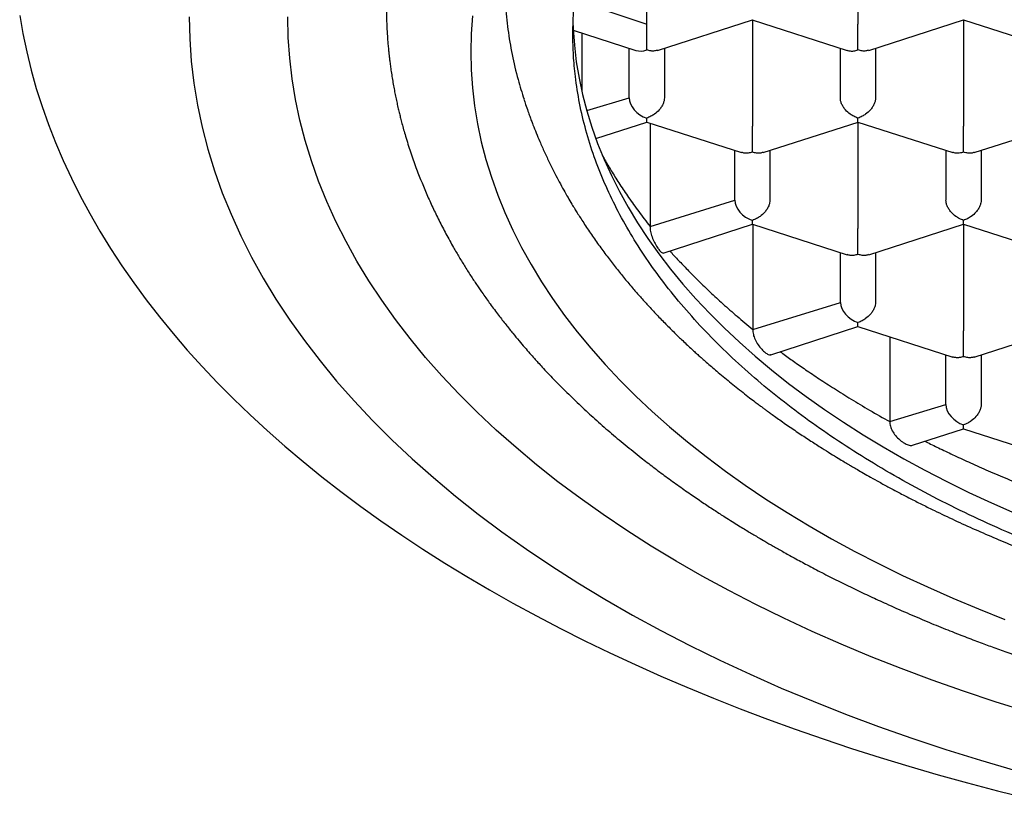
# Model space of a CAD drawing. Header units: millimetres. Extents: x 8 to 888, y 12 to 898.
# Tile 31 of 59: x 370.41 to 377.4, y 772.7 to 778.23. Entities that reach past the tile are written whole.
import ezdxf

# ---------------------------------------------------------------- set-up
doc = ezdxf.new("R2010")
doc.units = ezdxf.units.MM

msp = doc.modelspace()

# ---------------------------------------------------------------- linework, layer by layer
at = {"color": 7, "linetype": 'Continuous', "lineweight": 30}
for p, q in [((374.8629, 778.197), (374.8629, 778.9535)), ((376.3629, 778.9535), (376.3629, 778.197)), ((374.3513, 778.3679), (374.8629, 778.197)), ((374.8629, 778.0127), (374.8629, 778.197)), ((374.9393, 778.0096), (375.6135, 778.2273)), ((375.6125, 778.2272), (376.2867, 778.0096)), ((375.6129, 778.2271), (375.6129, 777.4706)), ((376.4393, 778.0096), (377.1135, 778.2273)), ((377.1125, 778.2272), (377.7867, 778.0096)), ((377.1129, 778.2271), (377.1129, 777.4706)), ((374.3412, 778.1534), (374.7861, 778.0098)), ((374.401, 778.1341), (374.401, 777.7199)), ((374.7379, 777.6724), (374.7379, 778.0253)), ((374.9879, 778.0253), (374.9879, 777.6724)), ((376.2379, 777.6724), (376.2379, 778.0253)), ((376.4879, 778.0253), (376.4879, 777.6724)), ((374.4382, 777.5823), (374.7379, 777.6724)), ((374.5002, 777.3836), (374.8629, 777.5007)), ((374.8629, 777.5007), (374.8629, 777.5284)), ((374.8629, 777.5007), (375.5365, 777.2832)), ((374.8863, 777.4931), (374.8863, 776.7592)), ((375.6893, 777.2832), (376.3635, 777.5009)), ((376.3625, 777.5008), (377.0365, 777.2832)), ((376.3629, 777.5007), (376.3629, 776.7442)), ((377.1893, 777.2832), (377.8635, 777.5009)), ((375.4879, 776.946), (375.4879, 777.2989)), ((375.7379, 777.2989), (375.7379, 776.946)), ((376.9879, 777.2989), (376.9879, 776.946)), ((377.2379, 777.2989), (377.2379, 776.946)), ((374.8863, 776.7592), (375.4879, 776.946)), ((374.9806, 776.5701), (375.6129, 776.7743)), ((375.6129, 776.7743), (375.6129, 776.802)), ((375.6129, 776.7743), (376.2865, 776.5568)), ((375.6164, 776.7732), (375.6164, 776.0264)), ((376.4393, 776.5568), (377.1135, 776.7745)), ((377.1125, 776.7744), (377.7865, 776.5568)), ((377.1129, 776.7743), (377.1129, 776.0178)), ((376.2379, 776.2196), (376.2379, 776.5725)), ((376.4879, 776.5725), (376.4879, 776.2196)), ((375.6164, 776.0264), (376.2379, 776.2196)), ((376.3629, 776.0479), (376.3629, 776.0756)), ((375.743, 775.8477), (376.3629, 776.0479)), ((376.3629, 776.0479), (377.0365, 775.8304)), ((377.1893, 775.8304), (377.8635, 776.048)), ((376.589, 775.9749), (376.589, 775.3718)), ((376.9879, 775.4932), (376.9879, 775.8461)), ((377.2379, 775.8461), (377.2379, 775.4932)), ((376.589, 775.3718), (376.9879, 775.4932)), ((376.7503, 775.2044), (377.1129, 775.3215)), ((377.1129, 775.3215), (377.1129, 775.3492)), ((377.1129, 775.3215), (377.7861, 775.1041))]:
    msp.add_line(p, q, dxfattribs=at)
at = {"color": 7, "linetype": 'Continuous', "lineweight": 30, "flags": 128}
for points in [[(370.409, 778.2588), (370.4318, 778.1286), (370.4591, 777.9987), (370.4909, 777.8692), (370.5272, 777.74), (370.568, 777.6112), (370.6133, 777.4829), (370.6631, 777.3551), (370.7173, 777.2279), (370.7759, 777.1013), (370.8389, 776.9753), (370.9063, 776.8501), (370.9781, 776.7256), (371.0542, 776.6019), (371.1345, 776.4791), (371.2192, 776.3572), (371.3081, 776.2362), (371.4011, 776.1163), (371.4984, 775.9973), (371.5997, 775.8795), (371.7052, 775.7627), (371.8147, 775.6472), (371.9282, 775.5328), (372.0457, 775.4197), (372.1671, 775.3079), (372.2923, 775.1975), (372.4214, 775.0884), (372.5543, 774.9808), (372.6909, 774.8747), (372.8311, 774.77), (372.975, 774.6669), (373.1225, 774.5654), (373.2734, 774.4655), (373.4278, 774.3673), (373.5856, 774.2707), (373.7468, 774.176), (373.9112, 774.0829), (374.0788, 773.9917), (374.2496, 773.9024), (374.4234, 773.8149), (374.6003, 773.7293), (374.7801, 773.6457), (374.9628, 773.5641), (375.1483, 773.4844), (375.3366, 773.4068), (375.5275, 773.3313), (375.721, 773.2578), (375.9171, 773.1865), (376.1156, 773.1173), (376.3164, 773.0503), (376.5196, 772.9855), (376.7249, 772.923), (376.9325, 772.8627), (377.142, 772.8046), (377.3536, 772.7489), (377.5671, 772.6954)], [(371.6129, 778.2483), (371.6166, 778.0909), (371.6276, 777.9336), (371.646, 777.7766), (371.6718, 777.6199), (371.7049, 777.4636), (371.7453, 777.3079), (371.7929, 777.1528), (371.8478, 776.9984), (371.9099, 776.8449), (371.9792, 776.6924), (372.0556, 776.5409), (372.139, 776.3907), (372.2295, 776.2416), (372.3269, 776.094), (372.4312, 775.9478), (372.5423, 775.8032), (372.6601, 775.6603), (372.7846, 775.5192), (372.9156, 775.3799), (373.0531, 775.2426), (373.197, 775.1073), (373.3472, 774.9743), (373.5035, 774.8434), (373.666, 774.7149), (373.8344, 774.5888), (374.0086, 774.4652), (374.1885, 774.3442), (374.3741, 774.2259), (374.5651, 774.1103), (374.7615, 773.9976), (374.9631, 773.8878), (375.1698, 773.781), (375.3813, 773.6772), (375.5977, 773.5766), (375.8187, 773.4791), (376.0442, 773.385), (376.274, 773.2942), (376.508, 773.2067), (376.746, 773.1228), (376.9879, 773.0423), (377.2334, 772.9654), (377.4825, 772.8921)], [(377.5675, 773.3094), (377.3379, 773.3813), (377.1118, 773.4565), (376.8893, 773.535), (376.6705, 773.6168), (376.4557, 773.7017), (376.2449, 773.7897), (376.0382, 773.8808), (375.836, 773.9749), (375.6381, 774.0719), (375.4449, 774.1717), (375.2565, 774.2744), (375.0729, 774.3798), (374.8943, 774.4878), (374.7208, 774.5984), (374.5526, 774.7115), (374.3897, 774.8271), (374.2323, 774.945), (374.0804, 775.0651), (373.9343, 775.1874), (373.7939, 775.3119), (373.6593, 775.4383), (373.5308, 775.5667), (373.4083, 775.6969), (373.2919, 775.8288), (373.1818, 775.9624), (373.0779, 776.0976), (372.9804, 776.2343), (372.8894, 776.3723), (372.8048, 776.5116), (372.7268, 776.6521), (372.6554, 776.7937), (372.5906, 776.9363), (372.5325, 777.0798), (372.4812, 777.2241), (372.4366, 777.3691), (372.3989, 777.5147), (372.368, 777.6608), (372.3439, 777.8073), (372.3267, 777.9541), (372.3163, 778.1011), (372.3129, 778.2483)], [(373.6249, 778.2556), (373.6159, 778.1276), (373.6129, 777.9995), (373.6159, 777.8715), (373.6249, 777.7435), (373.6399, 777.6156), (373.6608, 777.4881), (373.6878, 777.3609), (373.7206, 777.2341), (373.7594, 777.1079), (373.8041, 776.9822), (373.8547, 776.8573), (373.9111, 776.7332), (373.9732, 776.6099), (374.0412, 776.4875), (374.1148, 776.3662), (374.1941, 776.2461), (374.279, 776.1271), (374.3694, 776.0094), (374.4653, 775.8931), (374.5666, 775.7782), (374.6733, 775.6648), (374.7852, 775.5531), (374.9023, 775.443), (375.0245, 775.3347), (375.1518, 775.2282), (375.284, 775.1235), (375.4211, 775.0209), (375.5629, 774.9203), (375.7094, 774.8218), (375.8604, 774.7255), (376.0159, 774.6315), (376.1757, 774.5397), (376.3398, 774.4503), (376.508, 774.3634), (376.6802, 774.2789), (376.8564, 774.197), (377.0362, 774.1177), (377.2198, 774.0411), (377.4068, 773.9671)], [(374.3389, 778.2122), (374.3407, 778.1641), (374.3489, 778.0467), (374.3626, 777.9295), (374.3819, 777.8125), (374.4066, 777.6958), (374.4367, 777.5796), (374.4723, 777.4638), (374.5133, 777.3486), (374.5596, 777.234), (374.6113, 777.1201), (374.6684, 777.007), (374.7307, 776.8949), (374.7982, 776.7836), (374.8709, 776.6734), (374.9488, 776.5643), (375.0317, 776.4563), (375.1197, 776.3496), (375.2126, 776.2443), (375.3104, 776.1403), (375.4131, 776.0378), (375.5205, 775.9368), (375.6326, 775.8375), (375.7493, 775.7398), (375.8705, 775.6439), (375.9962, 775.5497), (376.1263, 775.4575), (376.2606, 775.3672), (376.3992, 775.2788), (376.5418, 775.1926), (376.6884, 775.1084), (376.8389, 775.0264), (376.9931, 774.9467), (377.1511, 774.8692), (377.3126, 774.7941), (377.4776, 774.7214)]]:
    msp.add_lwpolyline(points, dxfattribs=at)
at = {"color": 7, "linetype": 'Continuous', "lineweight": 30}
for centre, major_axis, end_param in [((374.8629, 778.1163), (0.1123, 0.0818), 4.257848), ((374.8629, 777.632), (0.1123, -0.0818), 5.16693), ((375.6129, 776.9056), (0.1123, -0.0818), 5.16693), ((376.3629, 776.1792), (0.1123, -0.0818), 5.16693), ((377.1129, 775.4528), (0.1123, -0.0818), 5.16693)]:
    msp.add_ellipse(centre, major_axis=major_axis, ratio=0.671271, start_param=3.596134, end_param=end_param, dxfattribs=at)
for points, knots in [([(374.3379, 778.1239), (374.3392, 778.1844), (374.3417, 778.3055), (374.3622, 778.4869), (374.3948, 778.6677), (374.4407, 778.8476), (374.4996, 779.0262), (374.5714, 779.2035), (374.6559, 779.3789), (374.7539, 779.5539), (374.8657, 779.728), (374.9915, 779.901), (375.1301, 780.0709), (375.281, 780.2374), (375.4443, 780.4002), (375.6194, 780.559), (375.8062, 780.7136), (376.0062, 780.8652), (376.2195, 781.0134), (376.4461, 781.1577), (376.6835, 781.2964), (376.9289, 781.4281), (377.1817, 781.5526), (377.441, 781.6701), (377.7088, 781.7814), (377.9872, 781.8874), (378.2761, 781.9877), (378.5754, 782.0818), (378.8815, 782.1688), (379.191, 782.2476), (379.5032, 782.3183), (379.8174, 782.3811), (380.136, 782.4365), (380.4615, 782.485), (380.7935, 782.5261), (381.1316, 782.5596), (381.472, 782.585), (381.8107, 782.602), (382.1471, 782.611), (382.4808, 782.6121), (382.8143, 782.6055), (383.1501, 782.591), (383.4878, 782.5684), (383.8267, 782.5374), (384.1629, 782.4984), (384.4926, 782.4519), (384.8154, 782.3981), (385.131, 782.3374), (385.4417, 782.2694), (385.7501, 782.1936), (386.0553, 782.1098), (386.3567, 782.0178), (386.6509, 781.9188), (386.9345, 781.8138), (387.2072, 781.7032), (387.469, 781.5876), (387.7221, 781.4659), (387.9681, 781.3373), (388.2065, 781.2016), (388.4365, 781.059), (388.6555, 780.9111), (388.8609, 780.7595), (389.0528, 780.6047), (389.2314, 780.4471), (389.3982, 780.2854), (389.5542, 780.1185), (389.6989, 779.9464), (389.8315, 779.7693), (389.9506, 779.5892), (390.05, 779.4163), (390.1322, 779.2514), (390.1995, 779.095), (390.2567, 778.9374), (390.3041, 778.7776), (390.3414, 778.6158), (390.368, 778.4522), (390.3848, 778.2882), (390.3869, 778.1786), (390.3879, 778.1239)], [0, 0, 0, 0, 0.012881, 0.025772, 0.038664, 0.051545, 0.064425, 0.077317, 0.090208, 0.103089, 0.116324, 0.12957, 0.142816, 0.156051, 0.169276, 0.182513, 0.19575, 0.208976, 0.222585, 0.236207, 0.249829, 0.263438, 0.276664, 0.289901, 0.303138, 0.316363, 0.329973, 0.343595, 0.357217, 0.370826, 0.384052, 0.397288, 0.410525, 0.423751, 0.43736, 0.450982, 0.464604, 0.478214, 0.491439, 0.504676, 0.517913, 0.531138, 0.544748, 0.55837, 0.571992, 0.585601, 0.598827, 0.612064, 0.6253, 0.638526, 0.652135, 0.665757, 0.679379, 0.692989, 0.706214, 0.719451, 0.732688, 0.745914, 0.759523, 0.773145, 0.786767, 0.800376, 0.813602, 0.826839, 0.840076, 0.853301, 0.866911, 0.880533, 0.894155, 0.907764, 0.919168, 0.93058, 0.941991, 0.953396, 0.965043, 0.976698, 0.988353, 1, 1, 1, 1]), ([(373.8529, 778.5135), (373.8535, 778.4695), (373.8543, 778.4106), (373.8613, 778.2921), (373.8746, 778.1582), (373.9049, 777.9798), (373.9429, 777.8142), (373.9765, 777.7087), (373.9913, 777.6621)], [0, 0, 0, 0, 0.1548315, 0.2070818, 0.416118, 0.6251541, 0.8344878, 1, 1, 1, 1]), ([(373.0129, 778.3146), (373.0131, 778.2995), (373.0134, 778.2687), (373.0147, 778.2241), (373.0165, 778.1795), (373.0189, 778.1355), (373.0216, 778.0941), (373.0248, 778.0538), (373.0282, 778.0174), (373.0315, 777.9855), (373.0347, 777.9568), (373.0385, 777.9262), (373.0433, 777.8896), (373.0494, 777.8475), (373.0565, 777.8031), (373.0641, 777.7591), (373.0721, 777.7163), (373.0804, 777.6752), (373.089, 777.6349), (373.0976, 777.5968), (373.1061, 777.561), (373.1148, 777.5261), (373.1247, 777.4881), (373.1364, 777.4453), (373.1559, 777.3779), (373.1841, 777.2883), (373.2217, 777.1816), (373.2607, 777.0807), (373.3005, 776.9862), (373.3424, 776.8934), (373.3876, 776.8002), (373.4369, 776.7051), (373.4849, 776.6184), (373.5308, 776.54), (373.5731, 776.4706), (373.6163, 776.4029), (373.6586, 776.339), (373.7028, 776.2748), (373.7527, 776.2048), (373.8072, 776.1317), (373.8611, 776.0622), (373.9097, 776.0017), (373.9542, 775.948), (373.9946, 775.9004), (374.0311, 775.8585), (374.0624, 775.8232), (374.0919, 775.7907), (374.123, 775.7567), (374.1607, 775.7164), (374.2037, 775.6714), (374.2496, 775.6245), (374.3126, 775.5616), (374.3934, 775.4838), (374.4946, 775.3906), (374.5984, 775.2993), (374.7091, 775.2063), (374.8126, 775.1231), (374.9097, 775.048), (374.9996, 774.9807), (375.0914, 774.9143), (375.1817, 774.8509), (375.2671, 774.7929), (375.3454, 774.7412), (375.4119, 774.6983), (375.4674, 774.6632), (375.5127, 774.635), (375.5534, 774.6099), (375.59, 774.5877), (375.6247, 774.5669), (375.6614, 774.5451), (375.7068, 774.5185), (375.7637, 774.4856), (375.8333, 774.4462), (375.914, 774.4015), (376.0062, 774.3517), (376.1097, 774.2974), (376.2215, 774.2406), (376.3366, 774.1841), (376.4504, 774.13), (376.5748, 774.0728), (376.7084, 774.0135), (376.8497, 773.9533), (376.9817, 773.8992), (377.104, 773.8508), (377.2143, 773.8086), (377.3185, 773.7699), (377.4229, 773.7322), (377.5365, 773.6924), (377.6599, 773.6505), (377.7935, 773.6069), (377.9374, 773.5618), (378.0872, 773.5168), (378.2417, 773.4725), (378.3956, 773.4304), (378.5482, 773.3906), (378.695, 773.3541), (378.8352, 773.3208), (378.9777, 773.2885), (379.1211, 773.2574), (379.2643, 773.228), (379.3965, 773.2021), (379.5179, 773.1793), (379.6336, 773.1586), (379.7499, 773.1388), (379.8903, 773.1159), (380.0592, 773.0903), (380.2596, 773.0625), (380.4767, 773.0353), (380.6824, 773.0126), (380.8734, 772.994), (381.0449, 772.9791), (381.2172, 772.966), (381.385, 772.9551), (381.5443, 772.9464), (381.7031, 772.9392), (381.8601, 772.9336), (382.0141, 772.9296), (382.1558, 772.9273), (382.2827, 772.9262), (382.4005, 772.9261), (382.5162, 772.9267), (382.6396, 772.9283), (382.772, 772.9311), (382.9135, 772.9352), (383.064, 772.941), (383.2292, 772.9489), (383.4096, 772.9594), (383.6033, 772.973), (383.8009, 772.9893), (383.9981, 773.0081), (384.2439, 773.0346), (384.5362, 773.0712), (384.8726, 773.1209), (385.2016, 773.1771), (385.5231, 773.2393), (385.8437, 773.3088), (386.1632, 773.3859), (386.481, 773.4708), (386.7906, 773.5617), (387.0917, 773.6584), (387.3843, 773.7607), (387.6849, 773.8746), (387.9916, 774.0011), (388.3027, 774.1414), (388.6016, 774.2884), (388.8143, 774.4023), (388.9468, 774.477), (389.0013, 774.5083), (389.0474, 774.5352), (389.0828, 774.5561), (389.1088, 774.5716), (389.1278, 774.583), (389.1469, 774.5946), (389.1707, 774.609), (389.2021, 774.6282), (389.2411, 774.6523), (389.2874, 774.6814), (389.3409, 774.7155), (389.4013, 774.7548), (389.4662, 774.7979), (389.5479, 774.8534), (389.6405, 774.9183), (389.7403, 774.9908), (389.8306, 775.0587), (389.9068, 775.1179), (389.9704, 775.1686), (390.0219, 775.2105), (390.0665, 775.2477), (390.0989, 775.275), (390.1215, 775.2944), (390.1383, 775.3088), (390.1583, 775.3261), (390.1829, 775.3477), (390.2122, 775.3736), (390.2601, 775.4166), (390.3218, 775.4734), (390.3905, 775.5389), (390.4495, 775.5968), (390.4991, 775.6469), (390.5413, 775.6905), (390.5728, 775.7237), (390.5952, 775.7477), (390.6122, 775.7661), (390.6311, 775.7867), (390.6548, 775.8127), (390.684, 775.8455), (390.7209, 775.8876), (390.7626, 775.9363), (390.806, 775.9885), (390.8461, 776.038), (390.8818, 776.0832), (390.9134, 776.1242), (390.9411, 776.161), (390.9661, 776.1947), (390.9884, 776.2254), (391.0103, 776.2562), (391.0353, 776.2918), (391.0661, 776.3366), (391.1036, 776.3929), (391.1434, 776.4549), (391.1816, 776.517), (391.2147, 776.5726), (391.243, 776.6219), (391.266, 776.6633), (391.2848, 776.6978), (391.2999, 776.7262), (391.3139, 776.753), (391.329, 776.7824), (391.3472, 776.8188), (391.3682, 776.8617), (391.3899, 776.9079), (391.4109, 776.9542), (391.4311, 777.0001), (391.4498, 777.0446), (391.466, 777.0844), (391.4791, 777.1175), (391.4891, 777.1435), (391.4978, 777.1666), (391.5063, 777.1896), (391.5155, 777.215), (391.5254, 777.2429), (391.5358, 777.2735), (391.5495, 777.3145), (391.5666, 777.3684), (391.5868, 777.4368), (391.6069, 777.5106), (391.6249, 777.5835), (391.6401, 777.6512), (391.6527, 777.7128), (391.6632, 777.7698), (391.6718, 777.8207), (391.6775, 777.8582), (391.6814, 777.8855), (391.6845, 777.9075), (391.688, 777.9348), (391.6921, 777.9689), (391.6965, 778.0099), (391.701, 778.0576), (391.7053, 778.1122), (391.7089, 778.1737), (391.7116, 778.2419), (391.7121, 778.2897), (391.7124, 778.3147)], [0, 0, 0, 0, 0.002282, 0.004644, 0.007088, 0.009616, 0.012168, 0.014449, 0.016737, 0.018594, 0.020077, 0.021769, 0.023871, 0.026347, 0.028914, 0.031413, 0.033844, 0.036208, 0.038446, 0.040753, 0.042733, 0.044586, 0.046761, 0.049274, 0.051961, 0.058408, 0.064828, 0.070598, 0.076109, 0.081536, 0.087082, 0.092789, 0.098687, 0.102834, 0.107136, 0.111446, 0.11539, 0.119031, 0.123496, 0.128613, 0.132951, 0.136844, 0.140302, 0.143398, 0.146148, 0.148551, 0.150368, 0.152616, 0.155322, 0.158468, 0.161687, 0.164831, 0.171318, 0.177732, 0.184291, 0.190761, 0.197413, 0.202334, 0.207398, 0.212602, 0.217614, 0.222176, 0.226289, 0.229951, 0.232514, 0.234799, 0.236834, 0.23866, 0.240277, 0.242, 0.244111, 0.246974, 0.250336, 0.254196, 0.258555, 0.263412, 0.268663, 0.273978, 0.279061, 0.283913, 0.290443, 0.296502, 0.30209, 0.307207, 0.311854, 0.315798, 0.320039, 0.324641, 0.329604, 0.334927, 0.340611, 0.346657, 0.352516, 0.358577, 0.3644, 0.369935, 0.375181, 0.380139, 0.385805, 0.39104, 0.395843, 0.400216, 0.404194, 0.408297, 0.412696, 0.419227, 0.426316, 0.433965, 0.442172, 0.447955, 0.453986, 0.460101, 0.465923, 0.471436, 0.476641, 0.48238, 0.487691, 0.492575, 0.49703, 0.500808, 0.504744, 0.508995, 0.51356, 0.518441, 0.523636, 0.529147, 0.535572, 0.542377, 0.549312, 0.556203, 0.563048, 0.57516, 0.58713, 0.598958, 0.610644, 0.622218, 0.6344, 0.646486, 0.658476, 0.670371, 0.682179, 0.693903, 0.707613, 0.721214, 0.734756, 0.748247, 0.751243, 0.753932, 0.756195, 0.758031, 0.759173, 0.760052, 0.760865, 0.762035, 0.763611, 0.765574, 0.767923, 0.770659, 0.773782, 0.777287, 0.780853, 0.786769, 0.792273, 0.797365, 0.802043, 0.80543, 0.80853, 0.811222, 0.813495, 0.814427, 0.815365, 0.816589, 0.818117, 0.819947, 0.822078, 0.827172, 0.83183, 0.83562, 0.83906, 0.842023, 0.84444, 0.845747, 0.846826, 0.848119, 0.849845, 0.852005, 0.8546, 0.858129, 0.861557, 0.864757, 0.867731, 0.870268, 0.872611, 0.874752, 0.876686, 0.878429, 0.88056, 0.883377, 0.886828, 0.891059, 0.894874, 0.898272, 0.901254, 0.903871, 0.905805, 0.907516, 0.909003, 0.910635, 0.912813, 0.915536, 0.918315, 0.921061, 0.923773, 0.926451, 0.928923, 0.93078, 0.932276, 0.9335, 0.934828, 0.936304, 0.937928, 0.9397, 0.94163, 0.945077, 0.949046, 0.953468, 0.957815, 0.96158, 0.965082, 0.968314, 0.971206, 0.97366, 0.974721, 0.975912, 0.977508, 0.979508, 0.981912, 0.984721, 0.987935, 0.991552, 0.995574, 1, 1, 1, 1]), ([(376.3629, 778.0127), (376.363, 778.0198), (376.363, 778.033), (376.3633, 778.0623), (376.3628, 778.0938), (376.363, 778.1264), (376.363, 778.1523), (376.3629, 778.1764), (376.3629, 778.1902), (376.3629, 778.197)], [0, 0, 0, 0, 0.165104, 0.307293, 0.522618, 0.651026, 0.772669, 0.888592, 1, 1, 1, 1]), ([(390.3879, 778.1239), (390.3866, 778.0635), (390.3841, 777.9428), (390.3638, 777.7616), (390.3311, 777.5807), (390.2852, 777.4004), (390.2262, 777.2215), (390.1544, 777.0443), (390.0699, 776.8688), (389.9719, 776.6938), (389.8601, 776.5197), (389.7343, 776.3467), (389.5957, 776.1768), (389.4448, 776.0104), (389.2816, 775.8477), (389.1064, 775.6889), (388.9196, 775.5343), (388.7196, 775.3827), (388.5063, 775.2347), (388.2797, 775.0904), (388.0423, 774.9517), (387.7969, 774.8201), (387.5442, 774.6955), (387.2848, 774.5781), (387.0171, 774.4668), (386.7386, 774.3608), (386.4497, 774.2605), (386.1504, 774.1663), (385.8443, 774.0793), (385.5348, 774.0004), (385.2226, 773.9297), (384.9084, 773.8668), (384.5898, 773.8113), (384.2643, 773.7628), (383.9323, 773.7216), (383.5942, 773.6881), (383.2538, 773.6627), (382.9347, 773.6466), (382.6376, 773.638), (382.3462, 773.6352), (382.038, 773.6387), (381.7128, 773.6498), (381.388, 773.6683), (381.0646, 773.6942), (380.7435, 773.7274), (380.4255, 773.7678), (380.1107, 773.8154), (379.7968, 773.8706), (379.4844, 773.9336), (379.1741, 774.0045), (378.8693, 774.0826), (378.5712, 774.1675), (378.2801, 774.2592), (377.9963, 774.3574), (377.7202, 774.4621), (377.4495, 774.5742), (377.185, 774.6938), (376.9274, 774.8207), (376.6797, 774.9537), (376.4447, 775.0912), (376.2225, 775.2327), (376.0129, 775.3779), (375.8143, 775.5278), (375.6252, 775.6837), (375.4464, 775.8454), (375.2785, 776.0129), (375.1235, 776.1843), (374.9831, 776.3575), (374.8572, 776.5322), (374.7454, 776.708), (374.6468, 776.8863), (374.5606, 777.0684), (374.4876, 777.2541), (374.4283, 777.4433), (374.3835, 777.6337), (374.3556, 777.8108), (374.3405, 777.9743), (374.3388, 778.074), (374.3379, 778.1239)], [0, 0, 0, 0, 0.012844, 0.025688, 0.038616, 0.051545, 0.064426, 0.077317, 0.090208, 0.103089, 0.116324, 0.12957, 0.142816, 0.156051, 0.169276, 0.182513, 0.19575, 0.208976, 0.222585, 0.236207, 0.249829, 0.263439, 0.276664, 0.289901, 0.303138, 0.316363, 0.329973, 0.343595, 0.357217, 0.370826, 0.384052, 0.397288, 0.410525, 0.423751, 0.43736, 0.450982, 0.464604, 0.478214, 0.4891, 0.5, 0.512889, 0.525778, 0.538753, 0.551728, 0.564654, 0.577592, 0.590529, 0.603456, 0.61674, 0.630036, 0.643332, 0.656616, 0.669842, 0.683078, 0.696315, 0.709541, 0.72315, 0.736772, 0.750394, 0.764004, 0.777229, 0.790466, 0.803703, 0.816928, 0.830538, 0.84416, 0.857782, 0.871391, 0.884617, 0.897854, 0.91109, 0.924316, 0.937925, 0.951547, 0.965169, 0.978779, 0.989383, 1, 1, 1, 1]), ([(374.9389, 778.0112), (374.9321, 778.0089), (374.9182, 778.0043), (374.8918, 778.0053), (374.873, 778.0101), (374.8629, 778.0127)], [0, 0, 0, 0, 0.305413, 0.62679, 1, 1, 1, 1]), ([(376.2871, 778.0111), (376.2939, 778.0088), (376.308, 778.004), (376.3342, 778.0052), (376.3529, 778.0101), (376.3629, 778.0127)], [0, 0, 0, 0, 0.3047428, 0.6264303, 1, 1, 1, 1]), ([(376.4389, 778.0112), (376.4321, 778.0089), (376.4182, 778.0043), (376.3918, 778.0053), (376.373, 778.0101), (376.3629, 778.0127)], [0, 0, 0, 0, 0.305413, 0.62679, 1, 1, 1, 1]), ([(373.9905, 777.6618), (373.9946, 777.6493), (374.0042, 777.6197), (374.0185, 777.579), (374.0314, 777.5429), (374.0427, 777.5124), (374.0577, 777.4729), (374.0775, 777.4231), (374.1048, 777.3578), (374.1365, 777.2864), (374.1722, 777.2105), (374.2073, 777.1402), (374.2412, 777.0756), (374.2725, 777.0185), (374.3025, 776.9658), (374.3285, 776.9216), (374.3504, 776.8854), (374.3699, 776.8539), (374.391, 776.8202), (374.4243, 776.7686), (374.4702, 776.7), (374.528, 776.6181), (374.5867, 776.5387), (374.6459, 776.4623), (374.7054, 776.3887), (374.7624, 776.321), (374.8179, 776.2575), (374.8734, 776.196), (374.9336, 776.1315), (374.9966, 776.0665), (375.0581, 776.0051), (375.1098, 775.9552), (375.1508, 775.9165), (375.1807, 775.8887), (375.207, 775.8646), (375.2314, 775.8425), (375.2573, 775.8193), (375.2874, 775.7927), (375.3221, 775.7625), (375.3619, 775.7284), (375.4052, 775.692), (375.4517, 775.6537), (375.4988, 775.6157), (375.5459, 775.5784), (375.5907, 775.5436), (375.6285, 775.5148), (375.6585, 775.4923), (375.6815, 775.4752), (375.702, 775.46), (375.7233, 775.4444), (375.7488, 775.4259), (375.7809, 775.4028), (375.8186, 775.3761), (375.8743, 775.3372), (375.9446, 775.2893), (376.0273, 775.2347), (376.102, 775.1867), (376.1666, 775.1463), (376.219, 775.1141), (376.2615, 775.0885), (376.2955, 775.0682), (376.327, 775.0496), (376.3619, 775.0292), (376.4045, 775.0047), (376.456, 774.9754), (376.5169, 774.9415), (376.5871, 774.9033), (376.6635, 774.8626), (376.7434, 774.8212), (376.8243, 774.7803), (376.9731, 774.707), (377.1939, 774.6043), (377.4927, 774.4775), (377.7994, 774.3589), (378.1127, 774.2489), (378.3593, 774.1705), (378.5347, 774.1185), (378.6344, 774.0899), (378.7286, 774.0637), (378.8133, 774.0409), (378.8867, 774.0216), (378.9486, 774.0058), (379.0043, 773.9918), (379.0589, 773.9783), (379.1186, 773.9639), (379.1838, 773.9485), (379.2635, 773.9301), (379.3598, 773.9087), (379.4749, 773.884), (379.6025, 773.858), (379.743, 773.8309), (379.8954, 773.8032), (380.0598, 773.7754), (380.2362, 773.7478), (380.4256, 773.7209), (380.6295, 773.6947), (380.8483, 773.6701), (381.0823, 773.6475), (381.33, 773.6278), (381.5912, 773.6116), (381.8613, 773.5999), (382.1332, 773.5932), (382.4095, 773.5914), (382.6874, 773.5949), (382.9659, 773.6037), (383.2344, 773.6173), (383.4928, 773.635), (383.741, 773.6565), (383.9788, 773.6811), (384.2061, 773.7084), (384.4348, 773.7397), (384.6634, 773.7748), (384.8905, 773.8137), (385.0764, 773.8488), (385.2229, 773.8785), (385.331, 773.9013), (385.4278, 773.9226), (385.5108, 773.9415), (385.5808, 773.9578), (385.6385, 773.9717), (385.6868, 773.9835), (385.7274, 773.9935), (385.7677, 774.0036), (385.815, 774.0157), (385.8752, 774.0313), (385.9487, 774.0508), (386.0352, 774.0744), (386.1313, 774.1015), (386.232, 774.1308), (386.3331, 774.1612), (386.4338, 774.1925), (386.5338, 774.2247), (386.7042, 774.2811), (386.9423, 774.3653), (387.2432, 774.4821), (387.5364, 774.6068), (387.7511, 774.7067), (387.8933, 774.7767), (387.9668, 774.8137), (388.0396, 774.8512), (388.1104, 774.8886), (388.177, 774.9246), (388.2401, 774.9593), (388.2976, 774.9917), (388.3489, 775.0211), (388.3904, 775.0452), (388.424, 775.0649), (388.4556, 775.0838), (388.4913, 775.1052), (388.5352, 775.132), (388.5866, 775.1639), (388.6644, 775.213), (388.7684, 775.2809), (388.8692, 775.3497), (388.9431, 775.402), (388.9842, 775.4316), (389.0161, 775.4548), (389.0449, 775.4761), (389.0764, 775.4995), (389.1131, 775.5273), (389.1543, 775.559), (389.198, 775.5932), (389.2428, 775.6289), (389.2871, 775.6648), (389.3307, 775.7009), (389.3736, 775.7371), (389.4146, 775.7723), (389.4514, 775.8046), (389.4819, 775.8317), (389.5089, 775.856), (389.5369, 775.8816), (389.5704, 775.9126), (389.6114, 775.9512), (389.6587, 775.9968), (389.7108, 776.0484), (389.7649, 776.1035), (389.8182, 776.1596), (389.8732, 776.219), (389.9282, 776.2806), (389.9839, 776.3454), (390.0433, 776.4168), (390.1076, 776.4976), (390.1771, 776.5895), (390.2452, 776.6847), (390.2987, 776.7643), (390.3363, 776.8226), (390.359, 776.8588), (390.3802, 776.8931), (390.4021, 776.9297), (390.4261, 776.9706), (390.4534, 777.0186), (390.4832, 777.0729), (390.5139, 777.1311), (390.5429, 777.1888), (390.5734, 777.2517), (390.6052, 777.3212), (390.6371, 777.3953), (390.6612, 777.4547), (390.6786, 777.4998), (390.6912, 777.5336), (390.7045, 777.5706), (390.7197, 777.6134), (390.7299, 777.6448), (390.7341, 777.6577)], [0, 0, 0, 0, 0.002129, 0.005055, 0.007608, 0.009967, 0.012239, 0.016467, 0.020741, 0.026079, 0.03141, 0.036793, 0.041128, 0.045336, 0.049183, 0.052625, 0.055007, 0.057158, 0.059593, 0.062446, 0.068588, 0.074877, 0.081078, 0.086895, 0.092556, 0.098291, 0.102892, 0.107688, 0.113105, 0.118567, 0.123664, 0.128356, 0.131087, 0.133443, 0.135423, 0.137238, 0.139103, 0.141409, 0.144132, 0.146964, 0.150342, 0.153729, 0.157125, 0.16053, 0.163777, 0.166589, 0.168412, 0.169988, 0.171318, 0.172619, 0.174343, 0.176503, 0.1791, 0.181915, 0.187569, 0.192889, 0.197875, 0.20176, 0.205014, 0.207619, 0.209575, 0.211249, 0.213361, 0.21593, 0.218957, 0.222618, 0.226781, 0.231353, 0.235959, 0.240562, 0.24516, 0.261086, 0.276962, 0.292777, 0.308504, 0.324143, 0.32904, 0.333929, 0.338504, 0.342524, 0.345989, 0.3489, 0.351257, 0.353828, 0.356576, 0.359609, 0.362927, 0.367668, 0.372956, 0.378794, 0.385181, 0.392118, 0.399466, 0.407344, 0.415753, 0.424691, 0.434359, 0.444578, 0.45535, 0.466674, 0.47853, 0.490338, 0.501823, 0.514233, 0.526242, 0.537851, 0.54906, 0.559869, 0.570277, 0.580286, 0.589895, 0.60066, 0.610874, 0.620538, 0.625964, 0.630957, 0.635425, 0.63937, 0.642495, 0.645188, 0.64745, 0.649282, 0.650894, 0.653118, 0.655954, 0.659402, 0.663552, 0.668301, 0.673194, 0.678095, 0.683004, 0.687922, 0.692849, 0.708301, 0.723837, 0.73943, 0.755073, 0.759243, 0.763418, 0.767596, 0.771777, 0.775744, 0.779299, 0.782959, 0.786046, 0.788558, 0.7905, 0.792162, 0.794348, 0.797057, 0.800291, 0.803954, 0.811722, 0.82022, 0.823751, 0.826528, 0.828532, 0.830258, 0.83242, 0.835022, 0.837881, 0.84107, 0.844286, 0.847488, 0.850677, 0.853852, 0.857014, 0.859898, 0.862232, 0.864018, 0.866143, 0.868772, 0.871909, 0.875915, 0.880214, 0.884759, 0.889506, 0.893925, 0.899176, 0.90428, 0.909302, 0.915991, 0.923097, 0.930531, 0.937787, 0.94085, 0.943426, 0.945775, 0.948446, 0.951457, 0.954739, 0.958914, 0.96323, 0.967297, 0.97127, 0.976639, 0.981864, 0.986864, 0.989325, 0.991891, 0.994628, 0.997793, 1, 1, 1, 1]), ([(374.9879, 777.6724), (374.9875, 777.6657), (374.9866, 777.6522), (374.9793, 777.6304), (374.9678, 777.6083), (374.9482, 777.5819), (374.9222, 777.559), (374.8917, 777.5395), (374.873, 777.5323), (374.8629, 777.5284)], [0, 0, 0, 0, 0.1113932, 0.2273113, 0.3489592, 0.477381, 0.6926704, 0.8348682, 1, 1, 1, 1]), ([(376.3629, 777.5284), (376.3528, 777.5323), (376.3341, 777.5395), (376.3037, 777.559), (376.2776, 777.5819), (376.2581, 777.6083), (376.2465, 777.6304), (376.2393, 777.6522), (376.2383, 777.6657), (376.2379, 777.6724)], [0, 0, 0, 0, 0.165104, 0.307293, 0.522618, 0.651026, 0.772669, 0.888592, 1, 1, 1, 1]), ([(376.4879, 777.6724), (376.4875, 777.6657), (376.4866, 777.6522), (376.4793, 777.6304), (376.4678, 777.6083), (376.4482, 777.5819), (376.4222, 777.559), (376.3917, 777.5395), (376.373, 777.5323), (376.3629, 777.5284)], [0, 0, 0, 0, 0.111393, 0.227311, 0.348959, 0.477381, 0.69267, 0.834868, 1, 1, 1, 1]), ([(375.6129, 777.2863), (375.613, 777.2934), (375.613, 777.3066), (375.6133, 777.3358), (375.6128, 777.3674), (375.613, 777.4), (375.613, 777.4259), (375.6129, 777.4499), (375.6129, 777.4638), (375.6129, 777.4706)], [0, 0, 0, 0, 0.165104, 0.307293, 0.522618, 0.651026, 0.772669, 0.888592, 1, 1, 1, 1]), ([(376.363, 777.5024), (376.3631, 777.5023), (376.3632, 777.5021), (376.363, 777.5117), (376.363, 777.5226), (376.3629, 777.5284)], [0, 0, 0, 0, 0.304743, 0.62643, 1, 1, 1, 1]), ([(377.1129, 777.2863), (377.113, 777.2934), (377.113, 777.3066), (377.1133, 777.3358), (377.1128, 777.3674), (377.113, 777.4), (377.113, 777.4259), (377.1129, 777.4499), (377.1129, 777.4638), (377.1129, 777.4706)], [0, 0, 0, 0, 0.165104, 0.307293, 0.522618, 0.651026, 0.772669, 0.888592, 1, 1, 1, 1]), ([(374.5456, 777.2676), (374.5536, 777.2531), (374.5764, 777.2119), (374.6182, 777.1418), (374.6727, 777.0551), (374.7353, 776.9619), (374.8063, 776.8623), (374.8591, 776.7943), (374.8863, 776.7592)], [0, 0, 0, 0, 0.084445, 0.240434, 0.409984, 0.593095, 0.789767, 1, 1, 1, 1]), ([(375.6129, 777.2863), (375.6028, 777.2837), (375.5841, 777.2789), (375.5577, 777.2779), (375.5437, 777.2825), (375.537, 777.2848)], [0, 0, 0, 0, 0.3731509, 0.6945089, 1, 1, 1, 1]), ([(375.6889, 777.2848), (375.6821, 777.2825), (375.6682, 777.2779), (375.6418, 777.2789), (375.623, 777.2837), (375.6129, 777.2863)], [0, 0, 0, 0, 0.305413, 0.62679, 1, 1, 1, 1]), ([(377.1129, 777.2863), (377.1028, 777.2837), (377.0841, 777.2789), (377.0577, 777.2779), (377.0437, 777.2825), (377.037, 777.2848)], [0, 0, 0, 0, 0.373148, 0.694505, 1, 1, 1, 1]), ([(377.1889, 777.2848), (377.1821, 777.2825), (377.1682, 777.2779), (377.1418, 777.2789), (377.123, 777.2837), (377.1129, 777.2863)], [0, 0, 0, 0, 0.305413, 0.62679, 1, 1, 1, 1]), ([(375.7379, 776.946), (375.7375, 776.9393), (375.7366, 776.9258), (375.7293, 776.904), (375.7178, 776.8819), (375.6982, 776.8555), (375.6722, 776.8326), (375.6417, 776.8131), (375.623, 776.8059), (375.6129, 776.802)], [0, 0, 0, 0, 0.111393, 0.227311, 0.348959, 0.477381, 0.69267, 0.834868, 1, 1, 1, 1]), ([(377.1129, 776.802), (377.1028, 776.8059), (377.0841, 776.8131), (377.0537, 776.8326), (377.0276, 776.8555), (377.0081, 776.8819), (376.9965, 776.904), (376.9893, 776.9258), (376.9883, 776.9393), (376.9879, 776.946)], [0, 0, 0, 0, 0.165104, 0.307293, 0.522618, 0.651026, 0.772669, 0.888592, 1, 1, 1, 1]), ([(377.2379, 776.946), (377.2375, 776.9393), (377.2366, 776.9258), (377.2293, 776.904), (377.2178, 776.8819), (377.1982, 776.8555), (377.1722, 776.8326), (377.1417, 776.8131), (377.123, 776.8059), (377.1129, 776.802)], [0, 0, 0, 0, 0.111393, 0.227311, 0.348959, 0.477381, 0.69267, 0.834868, 1, 1, 1, 1]), ([(377.113, 776.776), (377.1131, 776.7759), (377.1132, 776.7757), (377.113, 776.7852), (377.113, 776.7961), (377.1129, 776.802)], [0, 0, 0, 0, 0.304743, 0.62643, 1, 1, 1, 1]), ([(374.8862, 776.7589), (374.8867, 776.7472), (374.8876, 776.7238), (374.8997, 776.6836), (374.9171, 776.6448), (374.9366, 776.6118), (374.955, 776.5868), (374.9704, 776.5708), (374.9772, 776.5705), (374.9806, 776.5703)], [0, 0, 0, 0, 0.144924, 0.289803, 0.435814, 0.581865, 0.711194, 0.857432, 1, 1, 1, 1]), ([(376.3629, 776.5599), (376.363, 776.567), (376.363, 776.5802), (376.3633, 776.6094), (376.3628, 776.6409), (376.363, 776.6736), (376.363, 776.6994), (376.3629, 776.7235), (376.3629, 776.7374), (376.3629, 776.7442)], [0, 0, 0, 0, 0.165104, 0.307293, 0.522618, 0.651026, 0.772669, 0.888592, 1, 1, 1, 1]), ([(375.0267, 776.585), (375.0311, 776.5801), (375.0536, 776.5551), (375.0977, 776.5078), (375.1613, 776.4413), (375.2334, 776.3689), (375.3144, 776.2907), (375.4051, 776.207), (375.5059, 776.1179), (375.5787, 776.0576), (375.6164, 776.0264)], [0, 0, 0, 0, 0.026003, 0.131761, 0.248646, 0.376659, 0.5158, 0.66607, 0.82747, 1, 1, 1, 1]), ([(376.3629, 776.5599), (376.3528, 776.5573), (376.3341, 776.5525), (376.3077, 776.5515), (376.2937, 776.5561), (376.287, 776.5584)], [0, 0, 0, 0, 0.373151, 0.694509, 1, 1, 1, 1]), ([(376.4389, 776.5584), (376.4321, 776.5561), (376.4182, 776.5515), (376.3918, 776.5525), (376.373, 776.5573), (376.3629, 776.5599)], [0, 0, 0, 0, 0.305413, 0.62679, 1, 1, 1, 1]), ([(376.4879, 776.2196), (376.4875, 776.2129), (376.4866, 776.1993), (376.4793, 776.1776), (376.4678, 776.1554), (376.4482, 776.1291), (376.4222, 776.1061), (376.3917, 776.0866), (376.373, 776.0795), (376.3629, 776.0756)], [0, 0, 0, 0, 0.1113932, 0.2273113, 0.3489592, 0.477381, 0.6926704, 0.8348682, 1, 1, 1, 1]), ([(375.6164, 776.0261), (375.6169, 776.0148), (375.6178, 775.9921), (375.632, 775.9542), (375.6532, 775.9174), (375.6788, 775.8853), (375.7046, 775.8608), (375.7263, 775.8483), (375.7391, 775.8442), (375.743, 775.8478), (375.743, 775.8478)], [0, 0, 0, 0, 0.140166, 0.28019, 0.424132, 0.574112, 0.71551, 0.856865, 0.998184, 1, 1, 1, 1]), ([(377.1129, 775.8334), (377.113, 775.8406), (377.113, 775.8538), (377.1133, 775.883), (377.1128, 775.9145), (377.113, 775.9471), (377.113, 775.973), (377.1129, 775.9971), (377.1129, 776.011), (377.1129, 776.0178)], [0, 0, 0, 0, 0.165104, 0.307293, 0.522618, 0.651026, 0.772669, 0.888592, 1, 1, 1, 1]), ([(375.8095, 775.8692), (375.8158, 775.8646), (375.8471, 775.8417), (375.9075, 775.7989), (375.9937, 775.7391), (376.0903, 775.6741), (376.1978, 775.6044), (376.3169, 775.5302), (376.4477, 775.4518), (376.5409, 775.399), (376.589, 775.3718)], [0, 0, 0, 0, 0.026811, 0.13248, 0.249267, 0.377173, 0.516199, 0.666345, 0.827612, 1, 1, 1, 1]), ([(377.1129, 775.8334), (377.1028, 775.8309), (377.0841, 775.826), (377.0577, 775.8251), (377.0437, 775.8297), (377.037, 775.832)], [0, 0, 0, 0, 0.373151, 0.694509, 1, 1, 1, 1]), ([(377.1889, 775.832), (377.1821, 775.8297), (377.1682, 775.8251), (377.1418, 775.826), (377.123, 775.8309), (377.1129, 775.8334)], [0, 0, 0, 0, 0.305413, 0.62679, 1, 1, 1, 1]), ([(377.2379, 775.4932), (377.2375, 775.4865), (377.2366, 775.4729), (377.2293, 775.4512), (377.2178, 775.429), (377.1982, 775.4027), (377.1722, 775.3797), (377.1417, 775.3602), (377.123, 775.353), (377.1129, 775.3492)], [0, 0, 0, 0, 0.1113932, 0.2273113, 0.3489592, 0.477381, 0.6926704, 0.8348682, 1, 1, 1, 1]), ([(376.5895, 775.3717), (376.5899, 775.361), (376.5908, 775.3396), (376.6061, 775.3048), (376.6297, 775.2709), (376.6559, 775.2448), (376.6793, 775.2268), (376.702, 775.2124), (376.7268, 775.2032), (376.7446, 775.2002), (376.7502, 775.2044), (376.7503, 775.2045)], [0, 0, 0, 0, 0.129382, 0.258515, 0.3943, 0.54507, 0.629245, 0.713384, 0.855691, 0.998178, 1, 1, 1, 1]), ([(376.8379, 775.2327), (376.8441, 775.2296), (376.8801, 775.2118), (376.9503, 775.1778), (377.0522, 775.1295), (377.1655, 775.0773), (377.2906, 775.0216), (377.4279, 774.9627), (377.5778, 774.9009), (377.6834, 774.8598), (377.7379, 774.8386)], [0, 0, 0, 0, 0.021752, 0.127967, 0.245358, 0.373928, 0.513676, 0.664604, 0.826712, 1, 1, 1, 1])]:
    msp.add_open_spline(points, degree=3, knots=knots, dxfattribs=at)

doc.saveas('drawing.dxf')
